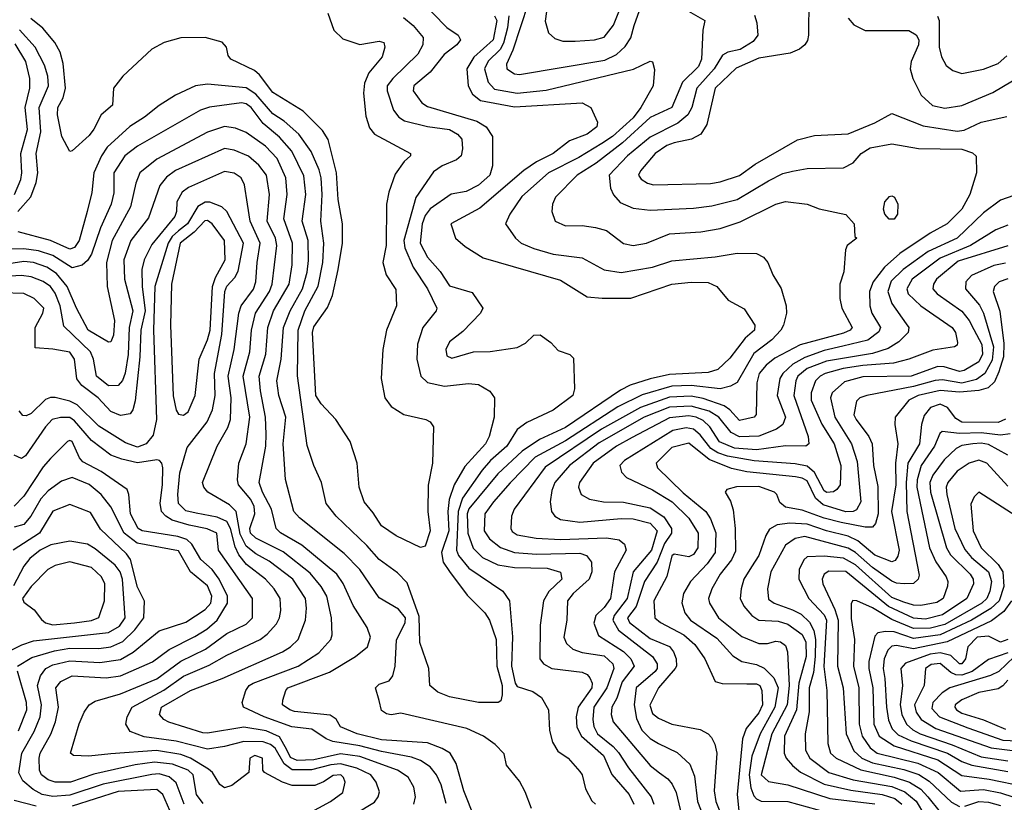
# Model space of a CAD drawing. Extents: x 501367 to 657802, y 482273 to 547541.
# Tile 89 of 256: x 537608 to 541680, y 506862 to 510099. Entities that reach past the tile are written whole.
import ezdxf

# ---------------------------------------------------------------- set-up
doc = ezdxf.new("R2010")
doc.units = 0

msp = doc.modelspace()

# ---------------------------------------------------------------- linework, layer by layer
at = {"layer": '0CON20XD'}
for points in [[(539803.6, 510255), (539781.8, 510091.8), (539794.7, 510044.7), (539821.1, 510021.1), (539855, 510010.3), (539905, 510009.2), (539985, 510015.7), (540025, 510026.4), (540063.7, 510076.3), (540114.9, 510205.1)], [(539260, 510185), (539375, 510066), (539421.5, 510035), (539431.5, 510015), (539415.5, 509995), (539363.6, 509955), (539305, 509881.6), (539238.5, 509825), (539235.5, 509805), (539271.1, 509755), (539295, 509739.7), (539498.6, 509678.6), (539537.1, 509655), (539563.1, 509615), (539563.7, 509493.7), (539552, 509455), (539505, 509414.7), (539455, 509387.5), (539393.1, 509376.9), (539305, 509316.2), (539285, 509288.7), (539272.4, 509255), (539263.8, 509175), (539295, 509116), (539347.2, 509057.2), (539385, 508997.9), (539480, 508970), (539522.9, 508905), (539514.3, 508885), (539440.7, 508809.3), (539385, 508765.7), (539371.1, 508735), (539375, 508708.8), (539395, 508698.9), (539485, 508724.4), (539553.7, 508726.3), (539665, 508742.9), (539699.5, 508760.5), (539735, 508793.8), (539760, 508795), (539804.2, 508764.2), (539835, 508730), (539883.8, 508713.8), (539898.3, 508698.3), (539902.5, 508572.5), (539896, 508545), (539815, 508484.4), (539705, 508432.9), (539665.7, 508404.3), (539622.2, 508335), (539554.8, 508275), (539521.3, 508235), (539439.7, 508120.3), (539421.2, 508065), (539414.8, 507905), (539422.3, 507882.3), (539465, 507830.4), (539605.7, 507735.7), (539633.3, 507695), (539646.3, 507546.3), (539642.1, 507425), (539656.7, 507355), (539665, 507341.2), (539730.9, 507320.9), (539765.5, 507295), (539794.6, 507244.6), (539798.6, 507158.6), (539811.1, 507111.1), (539833.5, 507073.5), (539876.7, 507045), (539925, 506990), (539934, 506975), (539947.6, 506917.6), (539975, 506867.5), (539990, 506855)], [(539711.6, 510165), (539647.3, 509972.7), (539621.8, 509915), (539623.2, 509895), (539654.1, 509874.1), (539675, 509872.3), (540028.4, 509931.6), (540076.2, 509955), (540112.8, 509987.2), (540135, 510023.1), (540148.8, 510075), (540184.8, 510175)], [(540871.9, 510185), (540870.5, 510035), (540866.9, 510013.1), (540855, 509994.2), (540833.8, 509976.2), (540795, 509960), (540665, 509939.4), (540571.3, 509898.7), (540484.4, 509815), (540449.7, 509665), (540425, 509625.4), (540387.1, 509605), (540315, 509590), (540285, 509577.7), (540236.1, 509545), (540175, 509473.6), (540166.8, 509455), (540178.8, 509438.8), (540205, 509422), (540230, 509415), (540465, 509421.8), (540505, 509427.7), (540585, 509454.7), (540649.5, 509500.5), (540825, 509601.8), (540895, 509620), (541035, 509626.1), (541145, 509671.8), (541215, 509710.8), (541345, 509659.1), (541485, 509637.6), (541515, 509641.5), (541585, 509674.3), (541691.5, 509698.5)], [(540374.1, 510134.1), (540442, 510095), (540432.8, 510055), (540427.6, 509935), (540415, 509904.7), (540349.1, 509840.9), (540305.1, 509734.9), (540215, 509693.6), (540100.8, 509589.2), (539992.1, 509505), (539913.2, 509455), (539823.6, 509365), (539811.5, 509335), (539808.6, 509305), (539822.5, 509265), (539865, 509245.5), (539935, 509246.8), (539989.5, 509239.5), (540035, 509227.1), (540105, 509173.2), (540145, 509164.2), (540200, 509175), (540295, 509212.4), (540425, 509221.8), (540504.7, 509235.3), (540587.6, 509262.4), (540735, 509335.4), (540775, 509346.2), (540865, 509335.5), (540915, 509316.5), (541025, 509293.3), (541060, 509255), (541062.5, 509202.5), (541070, 509195), (541030, 509165), (541023.8, 509146.2), (541016, 509056), (541000, 509005), (541000, 508945), (541007.8, 508905), (541051.1, 508825), (541043.1, 508815), (541015, 508802.2), (540836.4, 508753.6), (540731.5, 508698.5), (540695, 508669.5), (540666.5, 508635), (540656.6, 508596.6), (540654.5, 508465.5), (540645.6, 508455), (540585, 508440.9), (540545.6, 508485.6), (540522.2, 508502.2), (540435, 508531.8), (540385, 508541.3), (540295, 508537.9), (540175, 508495.1), (540015, 508404.9), (539781.4, 508248.6), (539652.9, 508075), (539642.2, 508045), (539640, 507995), (539645, 507982.3), (539665, 507968.6), (539744.5, 507954.5), (539845, 507948.6), (540035.7, 507955.7), (540087.9, 507947.9), (540109.3, 507929.3), (540116.8, 507905), (540068.5, 507815), (540052, 507705), (540025, 507667.9), (539990.7, 507635), (539982.7, 507602.7), (540002, 507552), (540105, 507486), (540135.8, 507455), (540149.1, 507425), (540099.9, 507360), (540077.5, 507292.5), (540057.1, 507255), (540054.7, 507225), (540063.1, 507195), (540215, 507014.7), (540254, 506984), (540288.6, 506958.6), (540306.8, 506936.8), (540322.6, 506902.6), (540350.3, 506785)], [(539195, 510108), (539234.8, 510074.8), (539276.9, 510025), (539275.9, 509995), (539254.5, 509955.5), (539150.7, 509855), (539128, 509825), (539127.4, 509805), (539154, 509724), (539175.7, 509695.7), (539200.1, 509680.1), (539295, 509656.5), (539385, 509643.9), (539419.1, 509625), (539436.1, 509605), (539439.5, 509565), (539433.2, 509535), (539415, 509519), (539355.5, 509494.5), (539320, 509470), (539246.4, 509363.6), (539196.2, 509185), (539200.9, 509155), (539236, 509075), (539294.7, 508985), (539332.7, 508905), (539330.9, 508895), (539274.8, 508825.2), (539253.9, 508756.1), (539251.2, 508695), (539266.6, 508625), (539295, 508598.4), (539365, 508583.5), (539464.7, 508594.7), (539505, 508589.4), (539552.7, 508562.7), (539571.2, 508535), (539570.4, 508455), (539550.3, 508375), (539534.1, 508345), (539448.6, 508251.4), (539404.6, 508175.4), (539384.8, 508115), (539378.1, 508065), (539383.3, 507985), (539352.1, 507895), (539359.1, 507855), (539385, 507817.2), (539458.8, 507718.8), (539531.8, 507645), (539551.6, 507615), (539578.7, 507535), (539581.6, 507425), (539603.6, 507345), (539604, 507306), (539598.5, 507281.5), (539586.7, 507275), (539505, 507274.8), (539385, 507298.8), (539337.9, 507317.9), (539303.8, 507345), (539300, 507415), (539262.3, 507522.3), (539260.4, 507630.4), (539210, 507770), (539170.8, 507810.8), (539095, 507866.7), (539043.6, 507923.6), (538916.2, 508045), (538875, 508097.5), (538855.9, 508185), (538823.8, 508255), (538797.2, 508337.2), (538756.4, 508626.4), (538759.7, 508815), (538787.1, 508895), (538842.8, 508997.2), (538862, 509095), (538865.4, 509175), (538853.4, 509265), (538858.9, 509375), (538854.5, 509445), (538847.1, 509477.1), (538813.9, 509553.9), (538762, 509625), (538701.2, 509678.8), (538655, 509709.5), (538585, 509790.7), (538545, 509817), (538385, 509832.4), (538335.2, 509824.8), (538253, 509787), (538185, 509743.3), (538124.6, 509695), (538063.6, 509656.4), (537969, 509571), (537946, 509535), (537915.2, 509465), (537905.6, 509384.4), (537886.7, 509305), (537854.1, 509185), (537834.2, 509155.8), (537815, 509149), (537735, 509185.5), (537601.7, 509221.7)], [(538882.2, 510125), (538907.5, 510055), (538945, 510019.2), (539015, 509995.7), (539095, 510010), (539113.6, 510003.6), (539118, 509985), (539107.5, 509945), (539051.5, 509878.5), (539033.7, 509836.3), (539030.3, 509795), (539040.2, 509700.2), (539055, 509651.2), (539075.4, 509625.4), (539224, 509545), (539224, 509535), (539198.5, 509511.5), (539160.9, 509459.1), (539134.7, 509385.3), (539124.6, 509335), (539123, 509165), (539110, 509095), (539123.4, 509043.4), (539163.4, 508983.4), (539166.9, 508915), (539125.6, 508815), (539110, 508735), (539102.5, 508615), (539118.6, 508535), (539145, 508499.2), (539196.5, 508466.5), (539287.5, 508445), (539306.2, 508435), (539318.8, 508415), (539315.5, 508265), (539297, 508173), (539295.9, 508065), (539306.1, 507985), (539285, 507921.2), (539265, 507915.7), (539165, 507964.6), (539105, 508005.7), (539069.5, 508059.5), (539033.1, 508105), (539011.9, 508165), (539004.3, 508265), (538974.4, 508354.4), (538915.4, 508445.4), (538855, 508509.4), (538832.5, 508545), (538818.3, 508805), (538825, 508828.5), (538881.6, 508908.4), (538901.6, 508958.4), (538925.8, 509065), (538942.5, 509175), (538942.9, 509255), (538924.8, 509354.8), (538918.8, 509465), (538883.3, 509603.3), (538860.1, 509640.1), (538780.1, 509720.1), (538655, 509797.1), (538600.3, 509870.3), (538578.7, 509888.7), (538481.4, 509935), (538470.7, 509950.7), (538462.9, 509985), (538445, 510005.8), (538375, 510025.4), (538275, 510022.9), (538205.4, 510004.6), (538155, 509976.9), (538034.7, 509865.3), (537995.6, 509815), (537991.4, 509745), (537944.6, 509705.4), (537915, 509645.7), (537895, 509619.5), (537825, 509555.8), (537815, 509553.8), (537782.3, 509615), (537763.8, 509705), (537765.4, 509735), (537787.4, 509775), (537796.7, 509815), (537788, 509918), (537775, 509964.4), (537753.7, 510003.7), (537703, 510063), (537653.8, 510103.8)], [(539571.6, 510115), (539581, 510095), (539566.8, 510015), (539486.9, 509943.1), (539457.5, 509895), (539463.1, 509825), (539480.2, 509790.2), (539514.4, 509764.4), (539655, 509738.5), (539935, 509754.7), (539970.5, 509735), (539997.8, 509675), (539994.4, 509655), (539955, 509625.3), (539882.3, 509597.7), (539813.8, 509545), (539745, 509510.6), (539693.4, 509475), (539511.4, 509318.6), (539390.8, 509255), (539410, 509195), (539450.2, 509160.2), (539525, 509113.6), (539845, 509020.8), (539955, 508953.1), (540016.7, 508946.7), (540135, 508947.3), (540305, 509005.2), (540385, 509012.8), (540455, 509011.1), (540491.9, 508995), (540538.9, 508938.9), (540605, 508902.2), (540648.8, 508835), (540646.9, 508815), (540608, 508782), (540545, 508699.2), (540495, 508652), (540455, 508640), (540295, 508630.9), (540215, 508613.7), (540132.9, 508587.1), (540093.2, 508566.8), (539865, 508412.5), (539757.7, 508362.3), (539686.3, 508313.7), (539585, 508220), (539465, 508075.3), (539458.9, 508055), (539461.3, 507975), (539482.9, 507912.9), (539522.8, 507875), (539585, 507844.8), (539655, 507833.5), (539789.9, 507829.9), (539845, 507814.2), (539850.4, 507785), (539795.9, 507734.1), (539774.2, 507695), (539761.1, 507595), (539759.6, 507455), (539774.7, 507434.7), (539809.2, 507415), (539935, 507400.2), (539955, 507390), (539966.2, 507376.2), (539976, 507355), (539974.8, 507335), (539918, 507255), (539909.3, 507215), (539912.4, 507172.4), (539932.3, 507135), (540023, 507055), (540057.2, 506977.2), (540128.9, 506895), (540147.6, 506855)], [(539630.4, 510115), (539625.1, 510064.9), (539608.8, 510001.2), (539594.6, 509975), (539545, 509926.6), (539530.3, 509895), (539545, 509840.9), (539571.8, 509811.8), (539665, 509794.3), (539785, 509806.7), (540146.7, 509893.3), (540215, 509927.5), (540225, 509923.8), (540233, 509893), (540228.2, 509825), (540176.8, 509735), (540145, 509693.2), (540059.5, 509615), (540015.9, 509585.9), (539920.8, 509529.2), (539795.3, 509465), (539685, 509366.8), (539634.6, 509295), (539616.9, 509255), (539658.5, 509195), (539682.5, 509175), (539735, 509152.3), (539815, 509128.9), (539935, 509113.3), (540024.8, 509064.8), (540095, 509052.5), (540225, 509074.8), (540305, 509101.1), (540485, 509118.2), (540575, 509133.5), (540655, 509132.1), (540685, 509116.7), (540702.5, 509095), (540723.4, 509043.4), (540757.6, 508987.6), (540777.8, 508915), (540778.9, 508885), (540767.3, 508835), (540756.2, 508815), (540718.2, 508775), (540645, 508717.6), (540575, 508597.8), (540547.6, 508582.4), (540505, 508571.4), (540385.8, 508585.8), (540305, 508583.6), (540182.8, 508547.2), (540082.5, 508497.5), (539865, 508356.8), (539740.3, 508289.7), (539637.2, 508182.8), (539567.5, 508105), (539531.8, 508055), (539528.9, 507985), (539551.4, 507951.4), (539596.4, 507916.4), (539655, 507895.5), (539745, 507888.7), (539925, 507892.1), (539952.6, 507882.6), (539972.3, 507855), (539973.7, 507815), (539963.6, 507785), (539896.9, 507725), (539873.6, 507695), (539870.8, 507615), (539858.2, 507545), (539868.9, 507518.9), (539895.2, 507495.2), (539935, 507481.5), (540025, 507467.2), (540061, 507435), (540065.5, 507415), (540036.8, 507335), (539983.1, 507255), (539978.4, 507205), (539983, 507175), (539998.4, 507145), (540063.2, 507093.2), (540085, 507068.1), (540126.1, 507005), (540219.3, 506885), (540231.1, 506855)], [(540647.6, 510117.6), (540657.5, 510085), (540661.1, 510035), (540641.8, 510008.2), (540587.7, 509975), (540536.4, 509963.6), (540515, 509951.8), (540480, 509895), (540408.9, 509815), (540388.5, 509735), (540372.1, 509705), (540329.4, 509670.6), (540215, 509612.5), (540121.2, 509535), (540045.8, 509455), (540052.2, 509402.2), (540064.3, 509374.3), (540092.1, 509342.1), (540145, 509319.8), (540215, 509311.2), (540395, 509319.6), (540470.7, 509329.3), (540575, 509354.3), (540705, 509432.7), (540765, 509462.3), (540805, 509472.7), (540865, 509482.9), (541015, 509485.4), (541055, 509506.2), (541088.7, 509545), (541125, 509568.4), (541215, 509584.7), (541326.2, 509566.2), (541505, 509562.7), (541548.3, 509548.2), (541564.5, 509534.5), (541565.7, 509465), (541537.4, 509375), (541505, 509315.3), (541444, 509255), (541373.7, 509216.3), (541248.7, 509131.3), (541185, 509074.8), (541137.4, 509015), (541123, 508975), (541124.3, 508915), (541132.7, 508885), (541168.1, 508825), (541161.8, 508808.2), (541116.1, 508773.9), (541012.1, 508747.9), (540935, 508731.2), (540855, 508700.9), (540806.2, 508673.8), (540764.4, 508635), (540752.3, 508615), (540741.6, 508545), (540776, 508455), (540764.7, 508425), (540738.5, 508405), (540665, 508375.8), (540585, 508372.9), (540551.1, 508391.1), (540499.3, 508455), (540459.7, 508479.7), (540385, 508500.5), (540295, 508495.7), (540191.2, 508455), (540005, 508349.3), (539882.4, 508255), (539821.9, 508185), (539808.7, 508151.3), (539801.6, 508105), (539807.3, 508065), (539821.5, 508045), (539845, 508031.6), (539925, 508020.2), (540095, 508036.3), (540145, 508033.7), (540215, 508017), (540244.6, 507985), (540221, 507905), (540145.9, 507815), (540120.3, 507705), (540067, 507635), (540060.9, 507615), (540084.3, 507574.3), (540224.9, 507464.9), (540245.1, 507435.1), (540244.1, 507415), (540236.4, 507403.6), (540158.3, 507335), (540149.1, 507265), (540158.9, 507208.9), (540180.8, 507160.8), (540215, 507125.7), (540250.5, 507105), (540327.4, 507067.4), (540379.3, 507019.3), (540399.5, 506969.5), (540411.3, 506865), (540439.4, 506795)], [(541034.3, 510104.3), (541058, 510078), (541105, 510054.2), (541285, 510054.1), (541316.1, 510036.1), (541326.3, 510015), (541325.3, 509995), (541295.3, 509925), (541291.2, 509895), (541302.4, 509855), (541337, 509787), (541383.4, 509743.4), (541435, 509733.2), (541505, 509744.1), (541632.3, 509797.7), (541714.8, 509845.2)], [(541403.5, 510113.5), (541410.8, 510095), (541411.2, 509985), (541420, 509945), (541439.8, 509909.8), (541468, 509888), (541505, 509876), (541595, 509893.6), (541655, 509918), (541690.5, 509949.5)], [(537599.6, 509305), (537654.2, 509365.8), (537675.4, 509424.6), (537682.4, 509465), (537676, 509545), (537695.1, 509635), (537688.2, 509735), (537727.3, 509825), (537723.7, 509865), (537710.5, 509910.5), (537672, 509985), (537606.5, 510056.5)], [(537586.2, 509375), (537612.6, 509437.4), (537616.9, 509465), (537612.1, 509545), (537639.7, 509645), (537630.5, 509735), (537650.2, 509815), (537649.3, 509855), (537633.4, 509925), (537588.9, 509998.9)], [(539725, 506836.2), (539699.2, 506905), (539675, 506950), (539622, 507015), (539612.1, 507062.1), (539575, 507100.8), (539525.9, 507135.9), (539456.7, 507166.7), (539185, 507230.6), (539145, 507224.4), (539125, 507227.5), (539105, 507242), (539095, 507282.5), (539080, 507335), (539095, 507350), (539135.4, 507364.6), (539151.5, 507385), (539160.3, 507425), (539166.9, 507533.1), (539202, 507605), (539203.1, 507625), (539175, 507660.9), (539095, 507707.3), (539014.8, 507824.8), (538950.4, 507890.4), (538765, 508038.7), (538741.4, 508065), (538706.8, 508196.8), (538697.2, 508345), (538708, 508455), (538679.8, 508545), (538671.9, 508605), (538689.4, 508695), (538699.4, 508825), (538727.2, 508895), (538777.8, 508985), (538797, 509055), (538802.7, 509102.7), (538801.2, 509185), (538776, 509265), (538790.8, 509375), (538783.5, 509453.5), (538733.1, 509555), (538682.5, 509612.5), (538615, 509669.8), (538565, 509735.2), (538545, 509751.1), (538525, 509754.4), (538393.6, 509736.4), (538355.6, 509724.4), (538095, 509575.7), (538043.3, 509535), (537997, 509465), (537996.8, 509383.2), (537986.5, 509335), (537942.7, 509237.3), (537905, 509128.8), (537887.9, 509102.1), (537866.6, 509083.4), (537825, 509071.9), (537745, 509122.8), (537685, 509142.8), (537625, 509151.5), (537519.8, 509149.8)], [(539490, 506795), (539445, 506909.4), (539413.1, 507023.1), (539387.9, 507065), (539354.8, 507084.8), (539295, 507108.3), (539105, 507121.1), (539004.3, 507145), (538935, 507174), (538916.5, 507206.5), (538892.7, 507222.7), (538745, 507238.1), (538725, 507244.8), (538695.5, 507265), (538696.5, 507285), (538708.1, 507325), (538717.1, 507335), (538889.4, 507400.6), (538996.5, 507465), (539046.9, 507505), (539058.2, 507545), (539045.5, 507585), (538986.5, 507676.5), (538946.4, 507766.4), (538919.5, 507805), (538775.4, 507925.4), (538686.8, 507976.8), (538668.2, 507995), (538649.8, 508075), (538612.3, 508145), (538598.3, 508185), (538625.8, 508334.2), (538627.9, 508385), (538624.1, 508455), (538603.8, 508563.8), (538598.5, 508625), (538626.2, 508715), (538634.9, 508825.1), (538658.3, 508895), (538722.7, 509005), (538734.8, 509085.2), (538736.1, 509175), (538699.8, 509275), (538713.8, 509375), (538708.5, 509445), (538672.4, 509525), (538625, 509575.2), (538545, 509632.6), (538499.9, 509649.9), (538455, 509657.4), (538385, 509633.6), (538175, 509521.2), (538105.3, 509465), (538087.9, 509422.1), (538066.5, 509325), (537990.2, 509185), (537966.8, 509095), (537970, 508995), (538000.2, 508855), (537996.3, 508793.7), (537985, 508765.8), (537975, 508765.6), (537891.5, 508815), (537843.2, 508905), (537804.8, 508995), (537759.5, 509049.5), (537720.7, 509075), (537665, 509094.6), (537625, 509098.8), (537385, 509060.8)], [(539372.2, 506857.8), (539350.7, 506935), (539332.1, 506975), (539305, 507008.8), (539265.2, 507035.2), (539228.7, 507048.7), (539105, 507071.8), (539015, 507096.2), (538903.3, 507113.3), (538874.9, 507124.9), (538816.9, 507165), (538734, 507174), (538618.8, 507215), (538533.3, 507255), (538527.5, 507275), (538543.8, 507325), (538556.8, 507345), (538573.1, 507355), (538759.1, 507425), (538845, 507479.7), (538895.4, 507535), (538900.4, 507555), (538898.1, 507625), (538878.3, 507715), (538854.3, 507755), (538809.3, 507809.3), (538697.4, 507897.4), (538585, 507953.9), (538561.9, 507975), (538559.2, 507995), (538580.2, 508055), (538578.3, 508085), (538564, 508115), (538513.3, 508175), (538508.4, 508195), (538514.1, 508265), (538544.8, 508345.2), (538559.2, 508455), (538532.7, 508625), (538560, 508725), (538566.5, 508815), (538583, 508885), (538640.9, 508975), (538652.4, 509005), (538671, 509165), (538665.8, 509195), (538631.6, 509265), (538641.3, 509375), (538628.7, 509455), (538597.5, 509497.5), (538554.3, 509534.3), (538495, 509558.9), (538455, 509565.7), (538251.8, 509475), (538215, 509447.8), (538187.5, 509412.5), (538140.3, 509279.7), (538068, 509185), (538038.4, 509105), (538041.5, 509025), (538075.5, 508895), (538060.6, 508825), (538056.2, 508713.8), (538043.7, 508636.3), (538033.7, 508606.3), (538015, 508585.2), (537975, 508584.8), (537925.2, 508625), (537913.7, 508695), (537900.8, 508725), (537791, 508831), (537774.6, 508915), (537755, 508968), (537735, 508995.7), (537705, 509016.2), (537655, 509035.8), (537615, 509040.6), (537545, 509035.9)], [(539238.5, 506855), (539245.3, 506884.7), (539238, 506925), (539215, 506965.4), (539170.4, 506995), (539015, 507051.4), (538935, 507063), (538825, 507037.5), (538755, 507035.1), (538727.9, 507047.9), (538712, 507082), (538682.4, 507132.4), (538627.7, 507157.7), (538535, 507172.9), (538385, 507148.6), (538365, 507150), (538225, 507194), (538204.4, 507205), (538185.6, 507225), (538194.5, 507255), (538314.5, 507325), (538445.4, 507374.6), (538695.1, 507484.8), (538728.5, 507505), (538760.3, 507535), (538789.7, 507615), (538794.8, 507665), (538790.7, 507705), (538737.7, 507785), (538639.8, 507859.8), (538585, 507890.2), (538545, 507922), (538520.3, 507970.3), (538503.4, 508065), (538475, 508091.6), (538385.5, 508145), (538368.9, 508165), (538364, 508184), (538425.3, 508335), (538468.5, 508411.5), (538480.2, 508445), (538482.8, 508535), (538470.6, 508625), (538494.8, 508735), (538514.2, 508885), (538524.1, 508915.9), (538575, 508984), (538585.2, 509015), (538589.8, 509095), (538603, 509175), (538561.1, 509265), (538549.8, 509335), (538538.2, 509415), (538524.4, 509445), (538495, 509464), (538455, 509470.5), (538305.6, 509405), (538279.6, 509385), (538257.9, 509345), (538257, 509305), (538249.8, 509285), (538155, 509169.1), (538122.7, 509105), (538113.2, 509065), (538114.2, 508995.8), (538126.6, 508895), (538108.3, 508815), (538104.6, 508705), (538085, 508522.5), (538075.5, 508484.5), (538065, 508468), (538025, 508461.8), (537985, 508478.9), (537931.9, 508535), (537865.4, 508585.4), (537844, 508614), (537834.8, 508695), (537815, 508724), (537745, 508736.6), (537671.2, 508741.2), (537671.2, 508825), (537704.2, 508885), (537707.3, 508905), (537667.9, 508945), (537625, 508965.7), (537535, 508968.6)], [(541775, 509390.7), (541665, 509352.9), (541595, 509299.3), (541485.3, 509195), (541365, 509139.9), (541261.6, 509065), (541213, 509017), (541199, 508975), (541215.2, 508925.2), (541275, 508840.8), (541286, 508825), (541282.5, 508805), (541243.6, 508766.4), (541200.7, 508739.3), (541135, 508717.8), (540945, 508686.7), (540865, 508655.4), (540826.8, 508625), (540818.1, 508605), (540809.5, 508545), (540869.4, 508375), (540871.8, 508345), (540859.2, 508335), (540775, 508336), (540655, 508319.3), (540565, 508327.1), (540503, 508353), (540462.4, 508415), (540435, 508441.1), (540406.2, 508455), (540375, 508460.5), (540295, 508451.4), (540140.8, 508370.8), (540076.9, 508335), (539979.3, 508265), (539923.2, 508185), (539919.7, 508165), (539930.9, 508135), (539965.2, 508115.2), (540022.5, 508105), (540105, 508103.3), (540215, 508079.5), (540272.2, 508042.2), (540303.2, 507995), (540303.3, 507975), (540275, 507932), (540245, 507854.7), (540192, 507775), (540158.3, 507671.7), (540121.3, 507625), (540130, 507605), (540215, 507539), (540296.1, 507506.1), (540312.4, 507485), (540322.9, 507455), (540324.7, 507425.3), (540319.6, 507415), (540250.7, 507335), (540214, 507264), (540225, 507229.1), (540250.3, 507210.3), (540305, 507185.3), (540422.9, 507162.9), (540455, 507145.6), (540469.5, 507129.5), (540482.9, 507102.9), (540491.6, 507065), (540480.9, 506909.1), (540487.6, 506865), (540519.2, 506785)], [(541225, 509273.3), (541204.1, 509274.1), (541186.7, 509295), (541181.2, 509315), (541186.7, 509345), (541205, 509366.7), (541215, 509370), (541226.2, 509365), (541240, 509335), (541238, 509295), (541225, 509273.3)], [(538996.1, 506813.9), (539075, 506862.1), (539090.8, 506885), (539096.2, 506905), (539082.7, 506945), (539060, 506975), (539002.7, 507002.7), (538935, 507021.2), (538895, 507017.5), (538815, 506996.1), (538735, 506996.8), (538701.5, 507021.5), (538665, 507086.4), (538645, 507101.2), (538615, 507111.5), (538535, 507114.1), (538455, 507092.6), (538385, 507081.5), (538255.4, 507114.6), (538122.8, 507132.8), (538064.8, 507154.8), (538046.2, 507185), (538052, 507215), (538072.7, 507255), (538203.9, 507326.1), (538285, 507384.2), (538391, 507429), (538465, 507470.9), (538602.3, 507535), (538632, 507558), (538669.4, 507600.6), (538682.5, 507625), (538687.5, 507655), (538684.7, 507705), (538660.6, 507745), (538624.7, 507785), (538545.8, 507845.8), (538513.6, 507885), (538498.7, 507918.7), (538480.4, 507995), (538465, 508023.4), (538425, 508041.4), (538338.4, 508058.4), (538295, 508067.1), (538265, 508098.1), (538261.5, 508135), (538270.2, 508225), (538300.3, 508329.7), (538383.7, 508435), (538405.2, 508484.8), (538415.8, 508544.2), (538413.8, 508635), (538443.3, 508796.7), (538456.7, 508975), (538465, 508996), (538497.4, 509032.6), (538511.3, 509058.7), (538533.8, 509175), (538464.9, 509304.9), (538444.1, 509324.1), (538395, 509343.7), (538375, 509343.3), (538344.6, 509325.4), (538301.3, 509255), (538265, 509225.9), (538238.3, 509201.7), (538221.4, 509175), (538167.4, 508995), (538161.9, 508815), (538174.4, 508445.6), (538159.4, 508380.6), (538131.1, 508345), (538095, 508330.5), (538045, 508348.9), (537935, 508417), (537845.8, 508505.8), (537815, 508520.5), (537755, 508535.7), (537735, 508536.8), (537715, 508527.7), (537655, 508470.6), (537635, 508460), (537621.1, 508461.1), (537605, 508480.8)], [(538285, 508462.7), (538305, 508476.9), (538334.2, 508545), (538350.6, 508695), (538385, 508774.5), (538395.9, 508815), (538404.9, 508995), (538417.6, 509032.4), (538457.4, 509105), (538454.3, 509185), (538404, 509254), (538385, 509268.7), (538373.9, 509266.1), (538329.6, 509220.4), (538271.9, 509175), (538235.2, 509005), (538232, 508835), (538242.5, 508542.5), (538255, 508484.3), (538265, 508466.9), (538285, 508462.7)], [(541695, 509248.9), (541645, 509229.3), (541540.5, 509165), (541415, 509112.2), (541299, 509025), (541276.8, 508985), (541283, 508965), (541334.8, 508914.9), (541465.4, 508825), (541479.1, 508805), (541487, 508763), (541485, 508752.5), (541474.2, 508745.8), (541385, 508732.4), (541285, 508694.4)], [(541695, 509163.4), (541490.2, 509099.8), (541400.3, 509025), (541387.8, 509005), (541385.3, 508985), (541402.7, 508965), (541505, 508893.8), (541535.1, 508855.1), (541555, 508816.8), (541587.5, 508755), (541590.9, 508715), (541575, 508683.7), (541515, 508647.6), (541495, 508643.2), (541432.3, 508662.3), (541406, 508664), (541295, 508624.4), (541095, 508622.1), (541019.4, 508600.6), (540968.8, 508555), (540960.9, 508535), (540979.8, 508455), (541049, 508345), (541071.7, 508271.7), (541086.8, 508105), (541068.8, 508071.2), (541055, 508064.4), (541025, 508063.3), (540931.6, 508091.6), (540899.9, 508119.9), (540865, 508191.8), (540845, 508203), (540817.4, 508207.4)], [(541685, 509092.1), (541637.4, 509082.6), (541545, 509040), (541521.3, 509015), (541520, 508985), (541578.3, 508918.3), (541595, 508885.5), (541635.6, 508745.6), (541630, 508690), (541599.4, 508635), (541565, 508610.2), (541505, 508596), (541425, 508609.2), (541395, 508607), (541305, 508581.6), (541112, 508545), (541082.5, 508535), (541068.9, 508521.1), (541058.4, 508465), (541067.2, 508445), (541120, 508375), (541133.8, 508345), (541139.4, 508255), (541157.4, 508167.4), (541159.1, 508055), (541148.3, 508015), (541135, 507999.6), (541105, 507999.8), (541005, 508018.6), (540935, 508037.1), (540845, 508070.7), (540775, 508083.3), (540752.6, 508102.6), (540740, 508135), (540730, 508145), (540665, 508167.8), (540572.7, 508167.3), (540532.5, 508155), (540526.2, 508145), (540547.5, 508107.5), (540558.3, 508071.7), (540567.6, 507995), (540569, 507901), (540551.6, 507865), (540505.7, 507805), (540470.9, 507745), (540457.2, 507705), (540461.3, 507685), (540498.9, 507625), (540595, 507548.4), (540665, 507518.6), (540701.2, 507518.8), (540735, 507528), (540755, 507525.4), (540775, 507511.1), (540784, 507485), (540790.5, 507345), (540782.2, 507265), (540719.4, 507145), (540674.3, 506975), (540705, 506948.4), (540785, 506934.8), (540958.4, 506878.4), (541145, 506856)], [(541695, 509026.8), (541658.8, 509015), (541639.7, 508995), (541634.8, 508975), (541662.5, 508892.5), (541678.8, 508758.8), (541676.6, 508705), (541657.6, 508642.4), (541639.5, 508600.5), (541613.3, 508576.7), (541575.3, 508564.7), (541495, 508558.8), (541415, 508565.3), (541324.6, 508545), (541285.4, 508525), (541229.2, 508455), (541227.5, 508425), (541239.5, 508345), (541230.3, 508265), (541231.5, 508175), (541213.5, 508065), (541245.2, 507905), (541240.1, 507879.9), (541228.4, 507861.6), (541215, 507856.8), (541145, 507884.2), (541075, 507943.7), (541035, 507962.9), (540945, 507984.1), (540865, 508013), (540793.1, 508016.9), (540741.1, 508008.9), (540709, 507991), (540694.1, 507965.9), (540665, 507882.5), (540635, 507835.4), (540603.4, 507785), (540592.4, 507745), (540587.6, 507705), (540603.4, 507673.4), (540636.2, 507635), (540665, 507615.8), (540745, 507610.9), (540785, 507598.1), (540845, 507555.6), (540860, 507525), (540860.2, 507465), (540830.6, 507355), (540821.4, 507245), (540771.9, 507135), (540770.4, 507065), (540777.5, 507045), (540803.7, 507013.7), (540837.3, 506987.3), (540935, 506937.2), (541045, 506911.7), (541175, 506893.8), (541227.5, 506877.5), (541257, 506855)], [(541285, 508694.4), (541222.1, 508677.9), (541095, 508669.1), (541014.1, 508655.9), (540939.3, 508635), (540919.2, 508625), (540899.5, 508605), (540880.9, 508555), (540882, 508525), (540926.3, 508426.3), (540977, 508345), (541003.6, 508255), (541000.9, 508175), (540988.2, 508155), (540974.1, 508145.9), (540946.3, 508143.7), (540935, 508150.5), (540895.9, 508225.9), (540865, 508251.8), (540815, 508261.4), (540646.2, 508273.8), (540535, 508293.5), (540495, 508307.3), (540466.8, 508325), (540422.4, 508382.4), (540394.7, 508405), (540365, 508411), (540309.7, 508400.3), (540109.3, 508275), (540090, 508255), (540097.3, 508227.3), (540117.5, 508205), (540225, 508154.3), (540307.1, 508105), (540375, 508037.1), (540414, 507975), (540413.2, 507915), (540395, 507886.5), (540375, 507876.9), (540315, 507888.5), (540305, 507880.8), (540284.6, 507795.4), (540230.3, 507695), (540235.3, 507625.3), (540258.2, 507605), (540354.2, 507555), (540400.6, 507515), (540441.8, 507455), (540485, 507362), (540513.7, 507353.7), (540615, 507351.6), (540655, 507352.6), (540669.2, 507345), (540678.1, 507325), (540680.2, 507265), (540665, 507231.6), (540612.6, 507167.4), (540597.1, 507125), (540574.8, 506895), (540583.2, 506813.2)], [(541685, 508446.8), (541655, 508432.3), (541505, 508434.2), (541479.4, 508449.4), (541445.2, 508495.1), (541415, 508508.1), (541375, 508494.4), (541348.4, 508461.6), (541337.6, 508425), (541329, 508345), (541281.2, 508265), (541274.3, 508185), (541277.9, 508065), (541328.3, 507801.8), (541324.6, 507785), (541305, 507766.7), (541266.1, 507766.1), (541235, 507768), (541215, 507775.9), (541135, 507833.2), (541064.9, 507894.9), (541035, 507912.6), (540855, 507961.4), (540815, 507952.7), (540775, 507926), (540715.2, 507815), (540701, 507745), (540705, 507702.1), (540727.9, 507685), (540805, 507658.4), (540839.6, 507639.6), (540875, 507607.7), (540892.2, 507572.2), (540899.6, 507535), (540898.3, 507465), (540891.1, 507398.9), (540872.9, 507335), (540873.5, 507236.5), (540856.5, 507145), (540857.8, 507077.8), (540875.7, 507045), (540955, 506985.2), (541055.5, 506955.5), (541215, 506928), (541268.4, 506905), (541316.1, 506866.1), (541385, 506751.1)], [(538796.5, 506813.5), (538893.3, 506865), (538945, 506903.3), (538954, 506945), (538947.8, 506965), (538935.6, 506975), (538905, 506972.8), (538865, 506946.5), (538828.1, 506931.9), (538735, 506931.7), (538695, 506945.8), (538620, 506985), (538613.8, 506995), (538612, 507045), (538580, 507055), (538560, 507045), (538556, 506985), (538485, 506931.2), (538455, 506922.2), (538436.3, 506936.3), (538404.7, 506985), (538389, 506999), (538315, 507044.9), (538275, 507060.3), (538173.1, 507076.9), (537985, 507063), (537893.3, 507053.3), (537830, 507055), (537817.5, 507065), (537854.1, 507185.9), (537874.7, 507235.3), (537894.7, 507265.3), (537919.7, 507280.3), (538025, 507310.8), (538175, 507372.5), (538275, 507445.6), (538376, 507495), (538465, 507559.6), (538545, 507598.8), (538570.9, 507625), (538570.7, 507705), (538429.6, 507905), (538422.7, 507975), (538383.7, 507993.7), (538308.6, 508008.6), (538238.8, 508028.8), (538212.4, 508045), (538194.7, 508065), (538188.5, 508098.5), (538199, 508175), (538200, 508245), (538195.2, 508265), (538185.9, 508275), (538175, 508278.4), (538095, 508266.6), (538030.5, 508280.5), (537985, 508297.8), (537905, 508358.9), (537835, 508439.2), (537815, 508453.6), (537776.5, 508453.5), (537742.7, 508445), (537714.2, 508415), (537631.5, 508295), (537615, 508284.5), (537585, 508297.1)], [(541704.6, 508385.4), (541665, 508380.1), (541585, 508390.6), (541495, 508386.7), (541424, 508396), (541413.4, 508386.6), (541391.3, 508335), (541336.2, 508255), (541320.4, 508195), (541319, 508165), (541370.8, 507915), (541396.6, 507856.6), (541440.3, 507795), (541446.9, 507775), (541445.3, 507755.3), (541427.7, 507705), (541401.5, 507688.5), (541335, 507675.8), (541305, 507677.4), (541265, 507689.5), (541215, 507709.7), (541065, 507844.6), (541015, 507871.3), (540935, 507879.7), (540865, 507877.9), (540851.5, 507865), (540832.3, 507825), (540830.5, 507785), (540871.9, 507705), (540935, 507637), (540945.4, 507615), (540933.3, 507423.3), (540946.9, 507325), (540950, 507105), (540960.9, 507065), (540985.4, 507045), (541086.4, 506996.4), (541225, 506966.5), (541288.1, 506945), (541335, 506916.1), (541364.4, 506884.4)], [(538366.6, 506856.6), (538339.8, 506895), (538325.2, 506975), (538304.3, 506995), (538239.9, 507019.9), (538165, 507027.7), (538085, 507016.8), (537915, 506978.6), (537818.6, 506945), (537755, 506945.9), (537725, 506954.8), (537698.2, 506975), (537689.8, 506995), (537688.1, 507045), (537692, 507065), (537736.8, 507143.2), (537756.4, 507195), (537767.9, 507255), (537757.7, 507335), (537778.7, 507361.3), (537825, 507385.5), (537965, 507376.8), (538025, 507385.2), (538157.5, 507442.5), (538225.7, 507494.3), (538331.9, 507548.1), (538381.7, 507578.3), (538424.4, 507615.6), (538466.8, 507685), (538467.8, 507715), (538433.4, 507785), (538404.3, 507824.3), (538356.7, 507866.7), (538319.9, 507929.9), (538299.5, 507949.5), (538261.9, 507961.9), (538115, 507984.1), (538097.6, 507995), (538066.6, 508055), (538059.6, 508135), (538052.2, 508155), (537945, 508229.8), (537869.7, 508269.7), (537855, 508286.9), (537825, 508353.9), (537815, 508358.7), (537805, 508354.6), (537735, 508283.8), (537705, 508248.9), (537625, 508128.7), (537585, 508087.2)], [(540817.4, 508207.4), (540615, 508228.6), (540552.3, 508242.3), (540460.2, 508280.2), (540375, 508347), (540305, 508328.8), (540240.8, 508265), (540246.5, 508245), (540351.5, 508141.5), (540445.2, 508065), (540465.2, 508035), (540486.9, 507976.9), (540484, 507895), (540451.5, 507848.5), (540382.5, 507775), (540353.8, 507725), (540346.7, 507686.7), (540359.6, 507645), (540382.7, 507615), (540491.2, 507541.2), (540557.8, 507467.8), (540594.4, 507444.4), (540655, 507432.3), (540686.5, 507416.5), (540726.9, 507376.9), (540745.4, 507335), (540731.9, 507255), (540670.1, 507145), (540636.5, 507053.5), (540624.9, 506975), (540632.4, 506922.4), (540645, 506888.6), (540655, 506876.2), (540675, 506866.9), (540785, 506865.2), (540945, 506820.8)], [(541695, 508297.5), (541615, 508341.2), (541585, 508347.1), (541550, 508345), (541505, 508337.6), (541481.9, 508325), (541431.5, 508278.5), (541385.3, 508214.7), (541372.4, 508185), (541374.6, 508145), (541440.9, 507915), (541457.7, 507885), (541539.8, 507805), (541551.9, 507785), (541553.1, 507765), (541525.2, 507705), (541425, 507637), (541355, 507618.9), (541305, 507623), (541201.4, 507671.4), (541025, 507816.7), (540955, 507817.7), (540934.7, 507805), (540927.5, 507785), (540930.4, 507765), (540979.9, 507659.9), (540993.1, 507615), (540990.6, 507425), (541013.5, 507335), (541025.9, 507145), (541058.7, 507075), (541091.7, 507045), (541135.9, 507025.9), (541265, 506997.7), (541327.3, 506977.3), (541369.4, 506949.4), (541462.5, 506862.5), (541495, 506844.5)], [(541695, 508169.5), (541608.2, 508265), (541575, 508276.8), (541534.4, 508265), (541485, 508231.4), (541446.2, 508185), (541440.2, 508165), (541442.1, 508135), (541475.7, 507995), (541517, 507907), (541544.4, 507874.4), (541614.5, 507815), (541627.1, 507775), (541620.6, 507735), (541608.2, 507705), (541587.2, 507685), (541435, 507597.9), (541375, 507581.8), (541305, 507580.3), (541215, 507617.7), (541135, 507666.6), (541070, 507695), (541053.3, 507696.7), (541046.4, 507683.6), (541047.3, 507622.7), (541060.2, 507535), (541057.1, 507425), (541078.2, 507335), (541080.3, 507185), (541092.2, 507135), (541125, 507087.8), (541155, 507065.5), (541323.4, 507023.4), (541406.5, 506985), (541498.7, 506908.7), (541595, 506914.9), (541665, 506900.7), (541775, 506865.5)], [(538288, 506855), (538255, 506942.7), (538226.8, 506966.8), (538185, 506979.4), (538155, 506976.8), (537953.6, 506936.4), (537815, 506892.1), (537745, 506885.7), (537700.4, 506895), (537663.4, 506915), (537621.4, 506951.4), (537604.1, 506984.1), (537616.6, 507065), (537667.9, 507155), (537691.9, 507215), (537698.4, 507265), (537682.1, 507345), (537694.5, 507385.5), (537716.6, 507415), (537745, 507430.3), (537815, 507447.1), (537939.9, 507440.1), (538025, 507453.1), (538077.6, 507482.4), (538185, 507571.2), (538295, 507606.5), (538375, 507659.1), (538398.2, 507685), (538403, 507715), (538385, 507757.1), (538314.8, 507814.8), (538265, 507901.6), (538093.5, 507933.5), (538040.3, 507975), (537985, 508084), (537945, 508134.7), (537895.7, 508175.7), (537825, 508204.8), (537780.2, 508189.8), (537725, 508150), (537695, 508116.8), (537654.6, 508045.4), (537625, 508010.5), (537585, 508000.2)], [(541845, 507971.3), (541575, 508144.3), (541555.6, 508125), (541541.8, 508095), (541551, 507985), (541585, 507914.1), (541655.3, 507845.3), (541674.1, 507815), (541678.4, 507755), (541659.6, 507695), (541625, 507663.3), (541545.2, 507615), (541415, 507554.7), (541305, 507538.9), (541225, 507567.4), (541188.7, 507568.7), (541157.7, 507562.3), (541145, 507549.4), (541119.7, 507445), (541120.2, 507415), (541136.8, 507335), (541141, 507185), (541162.3, 507135), (541225.5, 507095.5), (541405, 507037.3), (541505, 506973.3), (541618, 506958), (541765, 506927.7)], [(537599.4, 507425), (537658.5, 507461.5), (537751.5, 507488.5), (537815, 507498.9), (537935, 507497.5), (537985, 507505.2), (538035, 507527.3), (538084.2, 507575.8), (538120.9, 507625), (538124.4, 507694.4), (538095, 507751.1), (538066.4, 507866.4), (538049.6, 507889.6), (537942.1, 507992.1), (537900.1, 508060.1), (537815, 508093.6), (537745, 508065.4), (537689.6, 507975), (537580.8, 507905)], [(537535, 507474), (537616.4, 507513.6), (537665, 507529.4), (537975, 507564.5), (538020.1, 507589.9), (538044.8, 507625), (538033, 507785), (538023.2, 507815), (538002.5, 507842.5), (537920.6, 507910.6), (537889, 507929), (537815, 507942), (537736.9, 507926.9), (537692.4, 507905), (537650.1, 507869.9), (537625, 507839.1), (537582.3, 507757.7)], [(537745, 507595.7), (537835, 507604.9), (537905, 507613.4), (537935, 507625.7), (537958, 507695), (537960, 507765), (537946.6, 507795), (537905, 507833.2), (537815, 507856.8), (537755, 507841.2), (537724.5, 507825.5), (537654.7, 507755), (537619.2, 507705), (537625, 507689.6), (537668.4, 507658.4), (537697.4, 507617.4), (537715, 507604.1), (537745, 507595.7)], [(541709.7, 507695), (541678.2, 507651.8), (541627.9, 507612.1), (541444.1, 507525.9), (541305, 507497.2), (541235, 507510), (541215, 507508), (541199, 507491), (541183.3, 507455), (541178.9, 507415), (541186.2, 507373.8), (541192.6, 507255), (541201.4, 507201.4), (541216.2, 507166.2), (541241.4, 507141.4), (541295, 507115.9), (541445.7, 507065.7), (541505, 507030.7), (541545.9, 507015.9), (541695, 506989.8)], [(541695, 507535.3), (541665, 507524.8), (541615, 507548.6), (541568.8, 507545), (541529.6, 507505), (541520, 507455), (541505, 507434.3), (541495, 507434.8), (541459, 507469), (541415, 507480.7), (541373.4, 507475), (541272.1, 507437.9), (541251.8, 507415), (541259.6, 507345), (541249.9, 507265), (541256.4, 507225), (541275.5, 507185.5), (541301.5, 507161.5), (541332.4, 507145), (541465, 507100.4), (541585, 507050.6), (541695, 507034)], [(541785, 507524), (541657.6, 507402.4), (541623.4, 507386.6), (541454.6, 507335.4), (541423.7, 507315), (541384.4, 507275), (541380.6, 507250.6), (541411.9, 507215), (541529.8, 507169.8), (541675, 507118.8), (541765.3, 507115.3)], [(541695, 507480.1), (541615, 507452.3), (541546.9, 507403.1), (541505, 507387.6), (541479.9, 507389.9), (541459.1, 507399.1), (541415, 507435.6), (541378, 507432), (541353.8, 507415), (541349, 507345), (541309.4, 507265), (541315.5, 507235), (541336.9, 507205), (541397.7, 507167.7), (541626.7, 507086.7), (541715, 507076.1)], [(537602.9, 507157.1), (537637.2, 507245), (537636, 507275), (537598.8, 507405)], [(541695, 507366.5), (541675, 507344.4), (541655, 507331.5), (541575, 507316.2), (541505, 507285.2), (541477.5, 507265), (541475.9, 507255), (541483.1, 507245), (541505, 507230.2), (541595, 507203.6), (541685, 507164.3)], [(538228.8, 506828.8), (538199.6, 506895), (538175, 506915.2), (538015, 506906.8), (537825, 506846.2)], [(541364.4, 506884.4), (541415, 506821.5)], [(537676, 506846), (537585, 506869.5)], [(541516.7, 506846.7), (541575, 506865.4), (541615, 506862.8), (541665, 506849.1)]]:
    msp.add_lwpolyline(points, dxfattribs=at)

doc.saveas('drawing.dxf')
